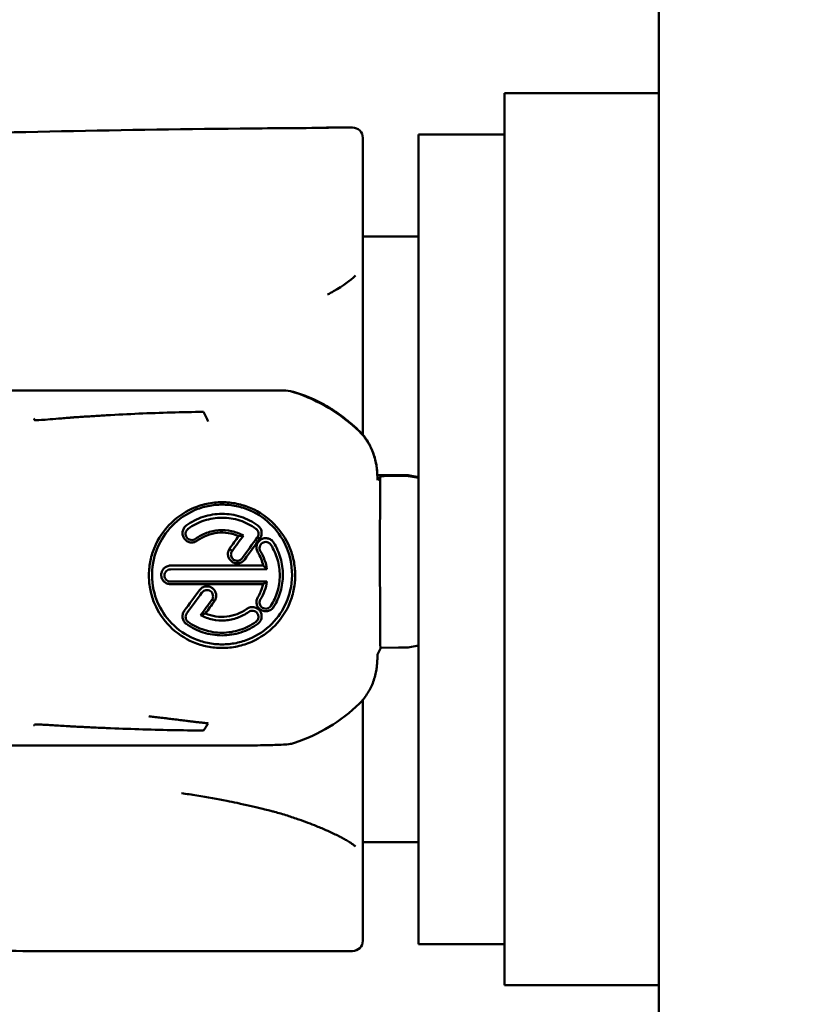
# Model space of a CAD drawing. Header units: millimetres. Extents: x 0 to 4584, y -120 to 1188.
# Tile 11 of 105: x 402 to 425, y 284 to 313. Entities that reach past the tile are written whole.
import ezdxf

# ---------------------------------------------------------------- set-up
doc = ezdxf.new("R2010")
doc.units = ezdxf.units.MM
doc.header["$LTSCALE"] = 2
doc.layers.add('Bemaßung (ISO)', color=7, linetype='Continuous', lineweight=25)
doc.layers.add('Sichtbar (ISO)', color=7, linetype='Continuous', lineweight=50)
doc.styles.add('Notiztext (DIN)', font='isocpeur.ttf')
doc.dimstyles.new('Standard (DIN)', dxfattribs={"dimscale": 2, "dimtxt": 3.5, "dimasz": 2.5, "dimexe": 2, "dimexo": 0.5, "dimgap": 0.5, "dimtad": 1, "dimrnd": 1e-08, "dimtxsty": 'Notiztext (DIN)', "dimcen": 0.09, "dimdle": 10, "dimclrd": 256, "dimclre": 256, "dimclrt": 256, "dimadec": 0, "dimazin": 0, "dimtfac": 1, "dimtmove": 0, "dimatfit": 3, "dimfxl": 1, "dimtolj": 1, "dimtzin": 0, "dimlwd": -1, "dimlwe": -1, "dimarcsym": 0})

# ---------------------------------------------------------------- blocks, each defined once
blk = doc.blocks.new('*D25')
at = {"layer": 'Bemaßung (ISO)', "transparency": 16777216}
for p, q in [((353.072, 296.109), (353.072, 132.958)), ((500.278, 204.402), (500.278, 132.958)), ((358.072, 136.958), (495.278, 136.958))]:
    blk.add_line(p, q, dxfattribs=at)
for points in [[(358.072, 137.791), (358.072, 136.125), (353.072, 136.958)], [(495.278, 137.791), (495.278, 136.125), (500.278, 136.958)]]:
    blk.add_solid(points, dxfattribs=at)
at = {"layer": 'Defpoints', "color": 0, "transparency": 16777216}
for p in [(353.072, 297.109), (500.278, 205.402), (500.278, 136.958)]:
    blk.add_point(p, dxfattribs=at)
at = {"layer": 'Bemaßung (ISO)', "transparency": 16777216, "insert": (414.99, 146.358), "char_height": 7, "attachment_point": 1, "style": 'Notiztext (DIN)'}
blk.add_mtext('\\A1;147,21', dxfattribs=at)

msp = doc.modelspace()

# ---------------------------------------------------------------- linework, layer by layer
at = {"layer": 'Sichtbar (ISO)'}
for p, q in [((420.678, 314.8917), (420.678, 251.4917)), ((416.178, 307.3917), (416.178, 310.8917)), ((420.678, 310.8917), (416.178, 310.8917)), ((411.0537, 309.8817), (411.0537, 309.8917)), ((411.0537, 309.8917), (411.7537, 309.8917)), ((413.678, 286.0917), (413.678, 309.6917)), ((413.678, 309.6917), (416.178, 309.6917)), ((412.0537, 309.5917), (412.0537, 306.9792)), ((416.178, 307.3917), (416.178, 288.3917)), ((412.0537, 305.4022), (412.0537, 306.9792)), ((413.678, 306.7167), (412.0537, 306.7167)), ((412.0537, 301.3705), (412.0537, 305.4021)), ((396.9537, 302.2297), (409.6718, 302.2297)), ((412.0537, 300.9363), (412.0537, 301.3705)), ((412.4767, 299.7621), (413.3268, 299.7621)), ((412.4773, 299.7158), (412.4773, 299.7063)), ((412.4869, 299.6164), (412.5781, 299.7273)), ((412.5605, 299.6852), (412.5781, 299.7207)), ((413.3275, 299.7374), (412.7779, 299.7374)), ((413.3788, 299.7573), (413.678, 299.7041)), ((413.379, 299.7573), (413.678, 299.7042)), ((413.678, 299.6804), (413.3796, 299.7329)), ((409.054, 297.911), (408.981, 297.9464)), ((408.1747, 297.6214), (408.2489, 297.5498)), ((406.4537, 297.1247), (409.1529, 297.1274)), ((409.2614, 297.0185), (406.4537, 297.0157)), ((406.4537, 296.6566), (409.2614, 296.6594)), ((409.1529, 296.5857), (406.4542, 296.583)), ((407.7025, 296.1063), (407.6585, 296.1277)), ((407.7333, 296.0913), (407.7025, 296.1063)), ((412.575, 294.7267), (412.4869, 294.5494)), ((412.5672, 294.7266), (413.0911, 294.7342)), ((413.1932, 294.7349), (413.327, 294.7349)), ((413.3789, 294.7394), (413.678, 294.7915)), ((412.0537, 292.849), (412.0537, 293.2118)), ((412.0537, 289.1468), (412.0537, 292.849)), ((408.5537, 291.8824), (396.9536, 291.8824)), ((412.0537, 289.1468), (412.0537, 287.8587)), ((413.678, 289.0667), (412.0537, 289.0667)), ((416.178, 284.8917), (416.178, 288.3917)), ((412.0537, 287.8587), (412.0537, 286.1917)), ((402.7518, 285.8917), (411.7537, 285.8917)), ((413.678, 286.0917), (416.178, 286.0917)), ((416.178, 284.8917), (420.678, 284.8917))]:
    msp.add_line(p, q, dxfattribs=at)
for centre, start, end in [((411.7537, 309.5917), 0, 90), ((411.7537, 289.1468), 0.00008, 0.00678), ((411.7537, 286.1917), 270, 0)]:
    msp.add_arc(centre, 0.3, start, end, dxfattribs=at)
for centre, major_axis, ratio, start_param, end_param in [((409.9665, 301.9252), (-0.8152, 0.1246), 0.3407819, 4.7842462, 5.1338843), ((408.5537, 297.8956), (-4.8601, 0), 0.9270716, 4.2697639, 4.4209078), ((408.5537, 297.5663), (4.8601, 0), 0.9975157, 0.7956433, 1.2548739), ((408.5537, 297.5847), (-4.8234, -0.598), 0.9974784, 4.0391164, 4.1467368), ((412.487, 299.8162), (0.0006, 0.2), 0.043546, 2.1514757, 3.1947684), ((412.5606, 299.5856), (0.0003, 0.1), 0.0455962, 0.0922854, 1.6033243), ((413.3275, 299.4381), (-0.3, -0.0017), 0.9976658, 4.5321897, 4.7066961), ((414.8803, 300.9368), (-0.1639, -53.2284), 0.043601, 4.7379725, 4.7829596), ((407.3854, 298.3865), (-13.1958, -18.2603), 0.0482888, 1.5637902, 1.5838329), ((407.6214, 298.3044), (-13.4744, -18.5921), 0.0414166, 1.5602267, 1.5845558), ((410.6587, 295.7841), (3.2365, -1.6187), 0.4731686, 2.4795579, 2.5338), ((408.0662, 298.3044), (-13.4774, -18.5963), 0.0414032, 1.5488506, 1.5815516), ((408.2968, 298.2124), (-13.225, -18.2764), 0.0350252, 1.5464126, 1.5796493), ((409.0779, 294.5178), (-1.2398, 3.111), 0.4427534, 5.4511353, 5.5098085), ((413.1483, 298.1497), (0.0419, 13.6266), 0.0435297, 1.6413666, 1.8190978), ((407.3965, 298.3795), (-13.2402, -18.3203), 0.0475514, 1.4641975, 1.4973705), ((407.6188, 298.3054), (-13.4977, -18.6245), 0.0414606, 1.4624119, 1.4950402), ((408.065, 298.3033), (-13.4865, -18.6088), 0.0413868, 1.4593669, 1.4836546), ((408.3096, 298.1988), (-13.2153, -18.2612), 0.0342405, 1.4599517, 1.4799434), ((405.2461, 296.8609), (3.3288, -0.0671), 0.442107, 5.3979714, 5.4525559), ((412.5676, 294.8266), (0.0003, 0.1), 0.0456773, 1.8129011, 3.1424059), ((412.487, 294.3502), (0.0006, 0.2), 0.043546, 0.0880779, 1.1313553), ((408.5537, 296.5688), (-4.8601, 0), 0.9975157, 1.8867121, 2.3459503), ((409.9694, 292.2637), (-0.8232, -0.1534), 0.3934373, 1.2169288, 1.4745857)]:
    msp.add_ellipse(centre, major_axis=major_axis, ratio=ratio, start_param=start_param, end_param=end_param, dxfattribs=at)
for points, knots in [([(388.0537, 309.1659), (391.1663, 309.3649), (394.2989, 309.5135), (401.0951, 309.7512), (404.7708, 309.825), (408.4813, 309.8619)], [0.000001, 0.000001, 0.000001, 0.000001, 0.9499093, 0.9499093, 2.0813592, 2.0813592, 2.0813592, 2.0813592]), ([(408.4813, 309.8619), (408.9082, 309.8661), (409.3352, 309.8699), (410.1927, 309.8765), (410.6232, 309.8793), (411.0537, 309.8817)], [0.000001, 0.000001, 0.000001, 0.000001, 0.12933156, 0.12933156, 0.25968763, 0.25968763, 0.25968763, 0.25968763]), ([(411.0265, 305.0229), (411.0881, 305.056), (411.1473, 305.089), (411.2031, 305.1211), (411.4868, 305.2845), (411.6829, 305.4303), (411.8398, 305.58)], [0.76066513, 0.76066513, 0.76066513, 0.76066513, 0.8, 0.8, 0.8, 1, 1, 1, 1]), ([(409.9504, 302.2112), (409.9672, 302.2057), (409.9855, 302.1997), (410.0233, 302.1875), (410.0437, 302.1809), (410.0637, 302.1744)], [-0.01203459, -0.01203459, -0.01203459, -0.01203459, -0.006300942, -0.006300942, -0.000001, -0.000001, -0.000001, -0.000001]), ([(407.5535, 301.3199), (407.5455, 301.336), (407.5265, 301.3786), (407.4908, 301.4487), (407.4523, 301.5277), (407.4261, 301.5803), (407.414, 301.6051)], [0, 0, 0, 0, 0.1693271, 0.4460194, 0.7397302, 1, 1, 1, 1]), ([(411.095, 301.7189), (411.1985, 301.6551), (411.2995, 301.5874), (411.3979, 301.5159), (411.4964, 301.4444), (411.5922, 301.3691), (411.6851, 301.2903), (411.778, 301.2114), (411.8681, 301.1291), (411.9549, 301.0433)], [0.0000001, 0.0000001, 0.0000001, 0.0000001, 0.33333333, 0.33333333, 0.33333333, 0.66666667, 0.66666667, 0.66666667, 1, 1, 1, 1]), ([(402.4951, 301.364), (402.4929, 301.3691), (402.4906, 301.3742), (402.4885, 301.3793), (402.4864, 301.3844), (402.4843, 301.3896), (402.4823, 301.3948), (402.4802, 301.3999), (402.4781, 301.4051), (402.4761, 301.4103)], [0, 0, 0, 0, 0.3333333, 0.3333333, 0.3333333, 0.6666667, 0.6666667, 0.6666667, 1, 1, 1, 1]), ([(402.4951, 301.364), (402.4952, 301.3638), (402.4954, 301.3637), (402.4958, 301.3633), (402.4961, 301.3632), (402.4972, 301.3627), (402.4982, 301.3625), (402.502, 301.3618), (402.5057, 301.3615), (402.5219, 301.3609), (402.5412, 301.3613), (402.6219, 301.3648), (402.7249, 301.3715), (403.0513, 301.3962), (403.1671, 301.4052), (403.3419, 301.4196), (403.4092, 301.4254), (403.4767, 301.4315)], [0.000002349, 0.000002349, 0.000002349, 0.000002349, 0.000114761, 0.000114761, 0.000241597, 0.000241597, 0.000548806, 0.000548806, 0.001301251, 0.001301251, 0.003614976, 0.003614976, 0.008877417, 0.008877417, 0.0112099, 0.0112099, 0.012730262, 0.012730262, 0.012730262, 0.012730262]), ([(403.4767, 301.4315), (403.4838, 301.4322), (403.4906, 301.4328), (403.4972, 301.4334), (403.5038, 301.434), (403.5101, 301.4346), (403.5163, 301.4351), (403.5224, 301.4357), (403.5283, 301.4362), (403.534, 301.4368), (403.5397, 301.4373), (403.5452, 301.4378), (403.5505, 301.4383), (403.5559, 301.4388), (403.561, 301.4393), (403.5659, 301.4397), (403.5709, 301.4402), (403.5756, 301.4406), (403.5802, 301.441), (403.5848, 301.4415), (403.5892, 301.4419), (403.5935, 301.4423), (403.5977, 301.4427), (403.6018, 301.443), (403.6058, 301.4434), (403.6097, 301.4437), (403.6135, 301.4441), (403.6172, 301.4444), (403.6209, 301.4448), (403.6244, 301.4451), (403.6278, 301.4454), (403.6311, 301.4456), (403.6344, 301.4459), (403.6375, 301.4462), (403.6406, 301.4464), (403.6435, 301.4466), (403.6463, 301.4468)], [0, 0, 0, 0, 0.08333333, 0.08333333, 0.08333333, 0.16666667, 0.16666667, 0.16666667, 0.25, 0.25, 0.25, 0.33333333, 0.33333333, 0.33333333, 0.41666667, 0.41666667, 0.41666667, 0.5, 0.5, 0.5, 0.58333333, 0.58333333, 0.58333333, 0.66666667, 0.66666667, 0.66666667, 0.75, 0.75, 0.75, 0.83333333, 0.83333333, 0.83333333, 0.91666667, 0.91666667, 0.91666667, 0.9999276, 0.9999276, 0.9999276, 0.9999276]), ([(403.9924, 301.469), (403.9348, 301.4653), (403.8769, 301.4616), (403.7618, 301.4543), (403.7039, 301.4505), (403.6463, 301.4468)], [-0.034854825, -0.034854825, -0.034854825, -0.034854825, -0.017429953, -0.017429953, -0.000001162, -0.000001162, -0.000001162, -0.000001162]), ([(411.9549, 301.0433), (412.0828, 300.9171), (412.1873, 300.7697), (412.3559, 300.4364), (412.4153, 300.2495), (412.4477, 300.0582)], [0.000001, 0.000001, 0.000001, 0.000001, 0.0539561, 0.0539561, 0.11242775, 0.11242775, 0.11242775, 0.11242775]), ([(411.9549, 301.0293), (411.9959, 300.9892), (412.0345, 300.947), (412.1081, 300.8573), (412.1429, 300.8098), (412.2413, 300.6594), (412.2965, 300.5515), (412.3871, 300.3214), (412.4213, 300.1995), (412.4496, 300.0446), (412.4545, 300.0135), (412.465, 299.9358), (412.4696, 299.889), (412.4758, 299.7959), (412.4773, 299.7494), (412.4773, 299.7029)], [-0.14645561, -0.14645561, -0.14645561, -0.14645561, -0.12926151, -0.12926151, -0.11161655, -0.11161655, -0.0753525, -0.0753525, -0.03750794, -0.03750794, -0.0280611, -0.0280611, -0.01397252, -0.01397252, -0.000001, -0.000001, -0.000001, -0.000001]), ([(412.4773, 299.7158), (412.4773, 299.7263), (412.4772, 299.7377), (412.4763, 299.7869), (412.4744, 299.8305), (412.4687, 299.8989), (412.4666, 299.9203), (412.4625, 299.9571), (412.4606, 299.9724), (412.4569, 299.9995), (412.4552, 300.0112), (412.4516, 300.0348), (412.4497, 300.0465), (412.4477, 300.0582)], [-0.039088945, -0.039088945, -0.039088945, -0.039088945, -0.034009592, -0.034009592, -0.018534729, -0.018534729, -0.011809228, -0.011809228, -0.007143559, -0.007143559, -0.003568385, -0.003568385, -0.000001, -0.000001, -0.000001, -0.000001]), ([(412.7779, 299.7374), (412.7499, 299.7374), (412.6989, 299.737), (412.6366, 299.7342), (412.5925, 299.733), (412.5804, 299.7255), (412.5782, 299.724)], [0, 0, 0, 0, 0.25, 0.5, 0.75, 0.99770134, 0.99770134, 0.99770134, 0.99770134]), ([(407.9537, 298.9729), (407.8038, 298.9728), (407.6541, 298.9567), (407.3612, 298.8931), (407.2186, 298.846), (406.8276, 298.6691), (406.598, 298.5048), (406.278, 298.1648), (406.1005, 297.9418), (405.9238, 297.4935), (405.8851, 297.3601), (405.8343, 297.09), (405.8225, 296.9526), (405.8251, 296.6781), (405.8394, 296.5424), (405.8952, 296.2742), (405.9365, 296.1413), (406.093, 295.7696), (406.2436, 295.5453), (406.6251, 295.1591), (406.8572, 295.0019), (407.2455, 294.8374), (407.3837, 294.7947), (407.6659, 294.7377), (407.8097, 294.7234), (407.9537, 294.7235)], [0.000001, 0.000001, 0.000001, 0.000001, 0.04497915, 0.04497915, 0.08977605, 0.08977605, 0.17315791, 0.17315791, 0.22908117, 0.22908117, 0.25105593, 0.25105593, 0.27337661, 0.27337661, 0.29578357, 0.29578357, 0.31797011, 0.31797011, 0.3613194, 0.3613194, 0.4064499, 0.4064499, 0.42982803, 0.42982803, 0.45319509, 0.45319509, 0.45319509, 0.45319509]), ([(407.9537, 294.8276), (407.8134, 294.8275), (407.6733, 294.8417), (407.3986, 294.8985), (407.2645, 294.9408), (406.8914, 295.1023), (406.6702, 295.2549), (406.3077, 295.6282), (406.1651, 295.8444), (405.9885, 296.2742), (405.9138, 296.5363), (405.9166, 297.1885), (405.9937, 297.4512), (406.1742, 297.883), (406.3188, 298.1007), (406.6844, 298.4765), (406.9071, 298.6302), (407.2785, 298.7907), (407.4098, 298.8323), (407.6787, 298.8883), (407.8162, 298.9025), (407.9537, 298.9027)], [-0.60581549, -0.60581549, -0.60581549, -0.60581549, -0.56364383, -0.56364383, -0.52152776, -0.52152776, -0.44150387, -0.44150387, -0.36469525, -0.36469525, -0.30200253, -0.30200253, -0.23928801, -0.23928801, -0.16246389, -0.16246389, -0.08237281, -0.08237281, -0.04126734, -0.04126734, -0.000001, -0.000001, -0.000001, -0.000001]), ([(407.9537, 294.7235), (408.1029, 294.7237), (408.2519, 294.7393), (408.5438, 294.8011), (408.686, 294.847), (409.0763, 295.0197), (409.3058, 295.1803), (409.6492, 295.5385), (409.8148, 295.7603), (409.9824, 296.1798), (410.0215, 296.3129), (410.0728, 296.5827), (410.0848, 296.7201), (410.0825, 296.9956), (410.0682, 297.1321), (410.0122, 297.4022), (409.9709, 297.5363), (409.8139, 297.9116), (409.6629, 298.1389), (409.281, 298.5302), (409.0492, 298.6897), (408.6614, 298.8569), (408.5234, 298.9004), (408.2413, 298.9585), (408.0975, 298.9731), (407.9537, 298.9729)], [0.000001, 0.000001, 0.000001, 0.000001, 0.04475715, 0.04475715, 0.08937253, 0.08937253, 0.17245898, 0.17245898, 0.23832221, 0.23832221, 0.26658199, 0.26658199, 0.29527655, 0.29527655, 0.32406897, 0.32406897, 0.35256948, 0.35256948, 0.40817685, 0.40817685, 0.46579253, 0.46579253, 0.49569335, 0.49569335, 0.52559406, 0.52559406, 0.52559406, 0.52559406]), ([(407.9537, 298.9027), (408.0939, 298.9028), (408.234, 298.8884), (408.5086, 298.8307), (408.6428, 298.7877), (409.0155, 298.6236), (409.2364, 298.4689), (409.5996, 298.0908), (409.7427, 297.8716), (409.9199, 297.4376), (409.9949, 297.1729), (409.9914, 296.5189), (409.9135, 296.2568), (409.7317, 295.8279), (409.5863, 295.6124), (409.2193, 295.2428), (408.9968, 295.0926), (408.626, 294.9362), (408.495, 294.8958), (408.2272, 294.8415), (408.0905, 294.8277), (407.9537, 294.8276)], [-0.60534997, -0.60534997, -0.60534997, -0.60534997, -0.56321629, -0.56321629, -0.52113596, -0.52113596, -0.4413643, -0.4413643, -0.36438721, -0.36438721, -0.30159737, -0.30159737, -0.23878029, -0.23878029, -0.16176558, -0.16176558, -0.08196338, -0.08196338, -0.04103388, -0.04103388, -0.000001, -0.000001, -0.000001, -0.000001]), ([(408.9943, 298.2947), (408.8443, 298.4042), (408.6778, 298.4895), (408.3247, 298.6048), (408.1398, 298.6342), (407.7675, 298.6338), (407.5821, 298.6038), (407.2281, 298.487), (407.0613, 298.4008), (406.9111, 298.2904)], [-0.22328501, -0.22328501, -0.22328501, -0.22328501, -0.16758851, -0.16758851, -0.11185349, -0.11185349, -0.05591186, -0.05591186, -0.000001, -0.000001, -0.000001, -0.000001]), ([(406.9662, 298.1967), (407.1087, 298.3007), (407.2669, 298.3819), (407.6022, 298.4918), (407.7777, 298.5199), (408.1304, 298.5201), (408.3057, 298.4923), (408.6407, 298.3832), (408.7988, 298.3024), (408.9412, 298.1986)], [0.000001, 0.000001, 0.000001, 0.000001, 0.05294335, 0.05294335, 0.10586964, 0.10586964, 0.15871952, 0.15871952, 0.21156319, 0.21156319, 0.21156319, 0.21156319]), ([(406.9111, 298.2904), (406.8822, 298.2689), (406.8577, 298.2415), (406.8211, 298.1796), (406.8091, 298.1453), (406.7989, 298.0751), (406.8007, 298.0395), (406.8175, 297.9715), (406.8324, 297.9392), (406.8733, 297.8825), (406.8992, 297.8583), (406.9585, 297.8212), (406.9915, 297.8085), (407.0606, 297.7965), (407.0962, 297.7973), (407.1492, 297.8091), (407.1673, 297.8151), (407.2017, 297.8308), (407.2181, 297.8405), (407.2333, 297.8517)], [-0.085056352, -0.085056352, -0.085056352, -0.085056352, -0.074335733, -0.074335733, -0.063735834, -0.063735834, -0.053267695, -0.053267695, -0.042849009, -0.042849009, -0.032405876, -0.032405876, -0.0219054, -0.0219054, -0.01135443, -0.01135443, -0.005671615, -0.005671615, -0.000001, -0.000001, -0.000001, -0.000001]), ([(407.1778, 297.9047), (407.1585, 297.8906), (407.1364, 297.8804), (407.0903, 297.8696), (407.0666, 297.8687), (407.0206, 297.8761), (406.9986, 297.8841), (406.959, 297.9081), (406.9416, 297.9239), (406.914, 297.9611), (406.9038, 297.9824), (406.892, 298.0272), (406.8905, 298.0508), (406.8966, 298.0973), (406.9042, 298.1199), (406.9223, 298.1515), (406.9297, 298.1618), (406.9466, 298.1807), (406.956, 298.1892), (406.9662, 298.1967)], [0.000001, 0.000001, 0.000001, 0.000001, 0.00718468, 0.00718468, 0.014189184, 0.014189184, 0.021164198, 0.021164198, 0.028113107, 0.028113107, 0.035055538, 0.035055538, 0.042068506, 0.042068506, 0.049175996, 0.049175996, 0.053008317, 0.053008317, 0.05681855, 0.05681855, 0.05681855, 0.05681855]), ([(408.5767, 298.0022), (408.4681, 298.0604), (408.3516, 298.1032), (408.1106, 298.1549), (407.9869, 298.1637), (407.7407, 298.1467), (407.6192, 298.1208), (407.3872, 298.036), (407.2776, 297.9775), (407.1778, 297.9047)], [0, 0, 0, 0, 0.03698541, 0.03698541, 0.07397347, 0.07397347, 0.11101829, 0.11101829, 0.14807645, 0.14807645, 0.14807645, 0.14807645]), ([(408.9412, 298.1986), (408.9509, 298.1916), (408.9599, 298.1835), (408.9761, 298.1658), (408.9833, 298.1562), (409.0014, 298.126), (409.0095, 298.1038), (409.0168, 298.058), (409.016, 298.0345), (409.008, 298), (409.0042, 297.9887), (408.996, 297.9706), (408.9935, 297.9663), (408.9892, 297.9587), (408.9879, 297.9563), (408.9851, 297.9525), (408.9841, 297.9513), (408.9833, 297.9495), (408.9832, 297.9489), (408.9827, 297.948), (408.9825, 297.9477), (408.9819, 297.947), (408.9815, 297.9467), (408.981, 297.9464)], [0.000001, 0.000001, 0.000001, 0.000001, 0.00359939, 0.00359939, 0.007203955, 0.007203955, 0.014135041, 0.014135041, 0.021074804, 0.021074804, 0.024708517, 0.024708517, 0.027008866, 0.027008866, 0.028417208, 0.028417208, 0.029216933, 0.029216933, 0.029653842, 0.029653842, 0.029874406, 0.029874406, 0.030094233, 0.030094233, 0.030094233, 0.030094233]), ([(409.054, 297.911), (409.059, 297.9164), (409.0718, 297.9362), (409.09, 297.9759), (409.096, 297.9936), (409.1081, 298.0462), (409.1093, 298.0819), (409.098, 298.1517), (409.0856, 298.1856), (409.0484, 298.2466), (409.0235, 298.2736), (408.9943, 298.2947)], [-0.045323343, -0.045323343, -0.045323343, -0.045323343, -0.037757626, -0.037757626, -0.032118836, -0.032118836, -0.021469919, -0.021469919, -0.010823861, -0.010823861, -0.000001, -0.000001, -0.000001, -0.000001]), ([(407.2333, 297.8517), (407.3189, 297.9141), (407.4124, 297.9653), (407.6101, 298.0422), (407.7135, 298.0677), (407.9241, 298.0913), (408.0303, 298.0894), (408.2398, 298.0583), (408.3419, 298.0292), (408.4392, 297.9874)], [-0.12714806, -0.12714806, -0.12714806, -0.12714806, -0.09534382, -0.09534382, -0.06352216, -0.06352216, -0.03176009, -0.03176009, -0.000001, -0.000001, -0.000001, -0.000001]), ([(408.9963, 297.5083), (408.9867, 297.5237), (408.9787, 297.54), (408.966, 297.5741), (408.9613, 297.5918), (408.9529, 297.6449), (408.9543, 297.6809), (408.9706, 297.7496), (408.9853, 297.7821), (409.0259, 297.8391), (409.0515, 297.8635), (409.1102, 297.901), (409.1432, 297.9141), (409.2115, 297.9268), (409.2468, 297.9264), (409.3152, 297.9123), (409.348, 297.8986), (409.3934, 297.8681), (409.4083, 297.8555), (409.4351, 297.8276), (409.4469, 297.8122), (409.457, 297.7958)], [0.000001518, 0.000001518, 0.000001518, 0.000001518, 0.00544367, 0.00544367, 0.010911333, 0.010911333, 0.021539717, 0.021539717, 0.032098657, 0.032098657, 0.042528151, 0.042528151, 0.052941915, 0.052941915, 0.063355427, 0.063355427, 0.073874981, 0.073874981, 0.079693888, 0.079693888, 0.085478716, 0.085478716, 0.085478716, 0.085478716]), ([(408.1747, 297.6213), (408.1746, 297.6206), (408.1744, 297.6199), (408.174, 297.6188), (408.1738, 297.6183), (408.1734, 297.6175), (408.1732, 297.6172), (408.1729, 297.6167), (408.1727, 297.6165), (408.1724, 297.6159), (408.1721, 297.6156), (408.1713, 297.6146), (408.1707, 297.614), (408.1692, 297.6125), (408.1684, 297.6116), (408.167, 297.6101), (408.1665, 297.6094), (408.1653, 297.6078), (408.1648, 297.6071), (408.1635, 297.6049), (408.1627, 297.6035), (408.1611, 297.6004), (408.1605, 297.5993), (408.1548, 297.5884), (408.1512, 297.5818), (408.1401, 297.5579), (408.1345, 297.5402), (408.1208, 297.4786), (408.1234, 297.4425), (408.1338, 297.3822), (408.1463, 297.3492), (408.183, 297.2902), (408.207, 297.2642), (408.2631, 297.2232), (408.2951, 297.2082), (408.3628, 297.1912), (408.3982, 297.1894), (408.4677, 297.1993), (408.5014, 297.211), (408.548, 297.2384), (408.5632, 297.2495), (408.5908, 297.2746), (408.6034, 297.2886), (408.6143, 297.3037)], [-0.079701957, -0.079701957, -0.079701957, -0.079701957, -0.07938055, -0.07938055, -0.07915621, -0.07915621, -0.079003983, -0.079003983, -0.078876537, -0.078876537, -0.078716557, -0.078716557, -0.07830989, -0.07830989, -0.077792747, -0.077792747, -0.077417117, -0.077417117, -0.077089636, -0.077089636, -0.07649987, -0.07649987, -0.075829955, -0.075829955, -0.074416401, -0.074416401, -0.071299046, -0.071299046, -0.063489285, -0.063489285, -0.053068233, -0.053068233, -0.042698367, -0.042698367, -0.0322792, -0.0322792, -0.02177797, -0.02177797, -0.011212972, -0.011212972, -0.005599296, -0.005599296, -0.000001, -0.000001, -0.000001, -0.000001]), ([(409.0731, 297.5376), (409.0666, 297.5479), (409.0612, 297.559), (409.0527, 297.582), (409.0496, 297.5939), (409.0443, 297.6294), (409.0454, 297.6532), (409.0565, 297.6986), (409.0664, 297.7201), (409.0937, 297.7577), (409.1109, 297.7738), (409.1501, 297.7983), (409.172, 297.8067), (409.2174, 297.8148), (409.2408, 297.8144), (409.2863, 297.8047), (409.308, 297.7954), (409.3376, 297.7751), (409.3471, 297.767), (409.3643, 297.7491), (409.3719, 297.7394), (409.3784, 297.7289)], [0.000001, 0.000001, 0.000001, 0.000001, 0.003672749, 0.003672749, 0.007359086, 0.007359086, 0.014395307, 0.014395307, 0.021398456, 0.021398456, 0.028331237, 0.028331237, 0.035227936, 0.035227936, 0.042138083, 0.042138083, 0.049123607, 0.049123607, 0.052835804, 0.052835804, 0.056531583, 0.056531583, 0.056531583, 0.056531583]), ([(409.3784, 297.7289), (409.462, 297.5951), (409.5258, 297.4512), (409.6122, 297.1489), (409.6339, 296.9942), (409.6336, 296.6811), (409.6116, 296.5273), (409.5253, 296.2274), (409.4616, 296.0851), (409.3784, 295.9528)], [0.000001, 0.000001, 0.000001, 0.000001, 0.04733231, 0.04733231, 0.0943377, 0.0943377, 0.14122607, 0.14122607, 0.18847513, 0.18847513, 0.18847513, 0.18847513]), ([(409.4555, 295.9193), (409.5437, 296.0597), (409.6111, 296.2107), (409.7022, 296.5289), (409.7253, 296.6922), (409.7251, 297.0228), (409.7021, 297.1855), (409.6115, 297.5035), (409.5445, 297.6548), (409.457, 297.7958)], [-0.19897429, -0.19897429, -0.19897429, -0.19897429, -0.14888327, -0.14888327, -0.09918369, -0.09918369, -0.04977953, -0.04977953, -0.000001, -0.000001, -0.000001, -0.000001]), ([(408.5402, 297.3384), (408.5331, 297.3287), (408.525, 297.3196), (408.5071, 297.3033), (408.4974, 297.296), (408.4668, 297.2777), (408.4444, 297.2697), (408.3983, 297.2627), (408.3748, 297.2637), (408.3298, 297.2745), (408.3085, 297.2842), (408.2709, 297.3111), (408.2548, 297.3282), (408.2301, 297.3672), (408.2216, 297.389), (408.2153, 297.4234), (408.2143, 297.4353), (408.2147, 297.4564), (408.2157, 297.4655), (408.2189, 297.4846), (408.2222, 297.4996), (408.2319, 297.5214), (408.2346, 297.5259), (408.2398, 297.5359), (408.2403, 297.5374), (408.2417, 297.5398), (408.2421, 297.5404), (408.2429, 297.5415), (408.2433, 297.5419), (408.2444, 297.5431), (408.2451, 297.5436), (408.2461, 297.5443), (408.2461, 297.5444), (408.2468, 297.5448), (408.2472, 297.5453), (408.2478, 297.5459), (408.248, 297.5461), (408.2482, 297.5464), (408.2483, 297.5466), (408.2486, 297.547), (408.2486, 297.5472), (408.2488, 297.5477), (408.2489, 297.548), (408.249, 297.5488), (408.249, 297.5493), (408.2489, 297.5498)], [0.000001, 0.000001, 0.000001, 0.000001, 0.003626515, 0.003626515, 0.007265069, 0.007265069, 0.014285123, 0.014285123, 0.021267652, 0.021267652, 0.028201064, 0.028201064, 0.035111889, 0.035111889, 0.042074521, 0.042074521, 0.045611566, 0.045611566, 0.04839844, 0.04839844, 0.051497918, 0.051497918, 0.053022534, 0.053022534, 0.054198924, 0.054198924, 0.054584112, 0.054584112, 0.054925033, 0.054925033, 0.055489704, 0.055489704, 0.055549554, 0.055549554, 0.055905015, 0.055905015, 0.056043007, 0.056043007, 0.05615127, 0.05615127, 0.05627779, 0.05627779, 0.056466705, 0.056466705, 0.056756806, 0.056756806, 0.056756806, 0.056756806]), ([(408.9963, 297.5083), (409.0329, 297.4498), (409.0644, 297.3882), (409.1169, 297.2605), (409.1377, 297.1946), (409.1529, 297.1274)], [-0.041466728, -0.041466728, -0.041466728, -0.041466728, -0.020722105, -0.020722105, -0.000000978, -0.000000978, -0.000000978, -0.000000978]), ([(409.2614, 297.0185), (409.2487, 297.1102), (409.2264, 297.2005), (409.1631, 297.3751), (409.1223, 297.4589), (409.0731, 297.5376)], [0.000000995, 0.000000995, 0.000000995, 0.000000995, 0.027838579, 0.027838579, 0.05568263, 0.05568263, 0.05568263, 0.05568263]), ([(406.4537, 297.1247), (406.4358, 297.1247), (406.4178, 297.1228), (406.3826, 297.1157), (406.3653, 297.1103), (406.3168, 297.0897), (406.2873, 297.0698), (406.2377, 297.0204), (406.2177, 296.9905), (406.1919, 296.9286), (406.1836, 296.8942), (406.1828, 296.8208), (406.1894, 296.7855), (406.2158, 296.7199), (406.2351, 296.6903), (406.284, 296.64), (406.3133, 296.6196), (406.3628, 296.5981), (406.3806, 296.5925), (406.417, 296.5849), (406.4356, 296.583), (406.4542, 296.583)], [-0.092163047, -0.092163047, -0.092163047, -0.092163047, -0.085736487, -0.085736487, -0.079281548, -0.079281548, -0.06690773, -0.06690773, -0.054255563, -0.054255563, -0.042875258, -0.042875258, -0.032228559, -0.032228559, -0.021720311, -0.021720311, -0.011160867, -0.011160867, -0.005572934, -0.005572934, -0.000001, -0.000001, -0.000001, -0.000001]), ([(406.4537, 296.6566), (406.43, 296.6566), (406.4064, 296.6613), (406.3629, 296.6793), (406.3432, 296.6924), (406.3103, 296.7251), (406.2971, 296.7444), (406.2788, 296.7874), (406.2739, 296.8108), (406.2735, 296.8606), (406.279, 296.8836), (406.295, 296.9238), (406.3078, 296.9438), (406.3409, 296.978), (406.3605, 296.9912), (406.3921, 297.0053), (406.4041, 297.0092), (406.4287, 297.0144), (406.4412, 297.0157), (406.4537, 297.0157)], [0.000001, 0.000001, 0.000001, 0.000001, 0.007104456, 0.007104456, 0.01411362, 0.01411362, 0.02108282, 0.02108282, 0.028164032, 0.028164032, 0.03606313, 0.03606313, 0.045400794, 0.045400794, 0.055032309, 0.055032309, 0.060604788, 0.060604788, 0.066157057, 0.066157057, 0.066157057, 0.066157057]), ([(407.7333, 296.0913), (407.7341, 296.0948), (407.7637, 296.1288), (407.7855, 296.2231), (407.7865, 296.2589), (407.775, 296.3279), (407.7626, 296.3609), (407.7263, 296.42), (407.7023, 296.446), (407.6462, 296.4873), (407.6142, 296.5023), (407.5465, 296.5196), (407.5112, 296.5215), (407.4416, 296.5119), (407.4079, 296.5004), (407.361, 296.4732), (407.3457, 296.462), (407.3177, 296.4368), (407.3051, 296.4228), (407.294, 296.4076)], [-0.09229626, -0.09229626, -0.09229626, -0.09229626, -0.074016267, -0.074016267, -0.063520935, -0.063520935, -0.053139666, -0.053139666, -0.042773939, -0.042773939, -0.032356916, -0.032356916, -0.021860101, -0.021860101, -0.01130885, -0.01130885, -0.00564575, -0.00564575, -0.000001, -0.000001, -0.000001, -0.000001]), ([(409.1529, 296.5857), (409.148, 296.5638), (409.1425, 296.5422), (409.1364, 296.5208), (409.1299, 296.4983), (409.1229, 296.476), (409.1152, 296.4539), (409.1041, 296.4218), (409.0915, 296.3901), (409.0777, 296.3591), (409.073, 296.3483), (409.068, 296.3377), (409.063, 296.3271), (409.0432, 296.2859), (409.0212, 296.2459), (408.9969, 296.207)], [0.00000028, 0.00000028, 0.00000028, 0.00000028, 0.16262851, 0.16262851, 0.16262851, 0.33333333, 0.33333333, 0.33333333, 0.58121729, 0.58121729, 0.58121729, 0.66666667, 0.66666667, 0.66666667, 1, 1, 1, 1]), ([(409.0731, 296.1421), (409.1223, 296.2204), (409.1631, 296.3038), (409.2264, 296.4778), (409.2488, 296.5678), (409.2614, 296.6594)], [0.000000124, 0.000000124, 0.000000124, 0.000000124, 0.027853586, 0.027853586, 0.055684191, 0.055684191, 0.055684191, 0.055684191]), ([(409.2614, 296.6594), (409.2436, 296.6468), (409.2256, 296.6343), (409.1894, 296.6097), (409.1714, 296.5977), (409.1529, 296.5857)], [-0.028723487, -0.028723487, -0.028723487, -0.028723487, -0.014111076, -0.014111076, 0, 0, 0, 0]), ([(407.3672, 296.3379), (407.3813, 296.3571), (407.3991, 296.3734), (407.4395, 296.3979), (407.4618, 296.406), (407.5079, 296.4133), (407.5314, 296.4124), (407.5765, 296.4019), (407.598, 296.3923), (407.6357, 296.3657), (407.652, 296.3488), (407.677, 296.3101), (407.6856, 296.2883), (407.6941, 296.2427), (407.6939, 296.2191), (407.6864, 296.1838), (407.6825, 296.1718), (407.6748, 296.1545), (407.6719, 296.1488), (407.6672, 296.1408), (407.6654, 296.1378), (407.6628, 296.1339), (407.662, 296.1328), (407.6607, 296.1307), (407.6603, 296.1301), (407.6596, 296.1292), (407.6593, 296.1289), (407.6591, 296.1284), (407.6591, 296.1283), (407.6589, 296.1281), (407.6589, 296.128), (407.6587, 296.1278), (407.6586, 296.1277), (407.6585, 296.1277)], [0.000001, 0.000001, 0.000001, 0.000001, 0.007151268, 0.007151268, 0.014168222, 0.014168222, 0.021159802, 0.021159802, 0.028115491, 0.028115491, 0.035055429, 0.035055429, 0.042047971, 0.042047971, 0.049123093, 0.049123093, 0.052955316, 0.052955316, 0.05486684, 0.05486684, 0.055807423, 0.055807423, 0.056409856, 0.056409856, 0.056806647, 0.056806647, 0.057086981, 0.057086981, 0.057269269, 0.057269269, 0.05736235, 0.05736235, 0.05745521, 0.05745521, 0.05745521, 0.05745521]), ([(408.9969, 296.207), (408.9872, 296.1917), (408.9791, 296.1754), (408.9662, 296.1416), (408.9615, 296.1239), (408.9529, 296.0712), (408.9542, 296.0355), (408.9702, 295.9675), (408.9847, 295.9355), (409.0248, 295.8792), (409.0503, 295.8548), (409.1089, 295.8174), (409.1418, 295.8044), (409.2105, 295.7916), (409.2458, 295.7918), (409.3145, 295.8058), (409.3474, 295.8194), (409.3925, 295.8494), (409.4072, 295.8615), (409.4336, 295.8886), (409.4454, 295.9034), (409.4555, 295.9193)], [-0.08494032, -0.08494032, -0.08494032, -0.08494032, -0.079543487, -0.079543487, -0.074113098, -0.074113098, -0.063589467, -0.063589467, -0.053190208, -0.053190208, -0.042834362, -0.042834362, -0.03240179, -0.03240179, -0.02191666, -0.02191666, -0.011386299, -0.011386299, -0.005681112, -0.005681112, -0.000001, -0.000001, -0.000001, -0.000001]), ([(408.9966, 295.4292), (409.0254, 295.4503), (409.0498, 295.4769), (409.0866, 295.5375), (409.0988, 295.5712), (409.1094, 295.6407), (409.1078, 295.6759), (409.0914, 295.7435), (409.0765, 295.7757), (409.0357, 295.8322), (409.0098, 295.8563), (408.9505, 295.8933), (408.9175, 295.906), (408.8483, 295.918), (408.8127, 295.9173), (408.7597, 295.9058), (408.7416, 295.8998), (408.7072, 295.8844), (408.6908, 295.8749), (408.6756, 295.8638)], [-0.084824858, -0.084824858, -0.084824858, -0.084824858, -0.074274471, -0.074274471, -0.063727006, -0.063727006, -0.053278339, -0.053278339, -0.042846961, -0.042846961, -0.032385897, -0.032385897, -0.021868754, -0.021868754, -0.011331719, -0.011331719, -0.005657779, -0.005657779, -0.000001, -0.000001, -0.000001, -0.000001]), ([(409.3784, 295.9528), (409.3658, 295.9326), (409.3491, 295.9151), (409.3104, 295.888), (409.2888, 295.8784), (409.2434, 295.868), (409.2199, 295.8672), (409.1742, 295.8745), (409.1522, 295.8825), (409.1126, 295.9064), (409.0952, 295.9221), (409.0675, 295.9589), (409.0574, 295.98), (409.0457, 296.0248), (409.0443, 296.0484), (409.0492, 296.0841), (409.0523, 296.0964), (409.0609, 296.1201), (409.0664, 296.1314), (409.0731, 296.1421)], [0.000001, 0.000001, 0.000001, 0.000001, 0.007171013, 0.007171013, 0.0141772, 0.0141772, 0.02115415, 0.02115415, 0.02810749, 0.02810749, 0.035050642, 0.035050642, 0.042054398, 0.042054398, 0.049133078, 0.049133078, 0.052966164, 0.052966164, 0.056778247, 0.056778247, 0.056778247, 0.056778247]), ([(406.854, 295.8042), (406.843, 295.7894), (406.8336, 295.7734), (406.8181, 295.7399), (406.8121, 295.7223), (406.8002, 295.6704), (406.7991, 295.6351), (406.8104, 295.5663), (406.8229, 295.533), (406.8602, 295.4727), (406.8852, 295.446), (406.9147, 295.4251)], [-0.043502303, -0.043502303, -0.043502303, -0.043502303, -0.037844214, -0.037844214, -0.032186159, -0.032186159, -0.021538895, -0.021538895, -0.010898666, -0.010898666, 0, 0, 0, 0]), ([(406.9662, 295.4851), (406.9565, 295.4921), (406.9475, 295.5001), (406.9312, 295.5177), (406.924, 295.5272), (406.9059, 295.5571), (406.8978, 295.579), (406.8906, 295.6241), (406.8915, 295.6474), (406.8994, 295.6814), (406.9033, 295.6927), (406.9133, 295.7144), (406.9193, 295.7248), (406.9264, 295.7345)], [0.000001, 0.000001, 0.000001, 0.000001, 0.00361494, 0.00361494, 0.007233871, 0.007233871, 0.014159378, 0.014159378, 0.021079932, 0.021079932, 0.024693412, 0.024693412, 0.028303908, 0.028303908, 0.028303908, 0.028303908]), ([(407.3307, 295.6793), (407.4394, 295.6217), (407.5559, 295.5794), (407.7971, 295.5283), (407.9209, 295.5196), (408.1671, 295.5366), (408.2885, 295.5621), (408.5203, 295.6459), (408.6298, 295.7037), (408.7296, 295.7757)], [0.000001, 0.000001, 0.000001, 0.000001, 0.03702855, 0.03702855, 0.07405345, 0.07405345, 0.11105705, 0.11105705, 0.14805703, 0.14805703, 0.14805703, 0.14805703]), ([(408.6756, 295.8638), (408.59, 295.8019), (408.4965, 295.7513), (408.2988, 295.675), (408.1954, 295.6498), (407.9847, 295.6263), (407.8783, 295.6281), (407.6687, 295.6589), (407.5665, 295.6876), (407.4692, 295.729)], [-0.12719267, -0.12719267, -0.12719267, -0.12719267, -0.09540715, -0.09540715, -0.06360215, -0.06360215, -0.03179887, -0.03179887, -0.00000101, -0.00000101, -0.00000101, -0.00000101]), ([(408.7296, 295.7757), (408.7489, 295.7897), (408.771, 295.7998), (408.8171, 295.8105), (408.8408, 295.8114), (408.8867, 295.8042), (408.9088, 295.7961), (408.9484, 295.7723), (408.9659, 295.7567), (408.9935, 295.7198), (409.0037, 295.6987), (409.0154, 295.6543), (409.0169, 295.6309), (409.0107, 295.585), (409.0031, 295.5627), (408.985, 295.5315), (408.9776, 295.5214), (408.9607, 295.5028), (408.9513, 295.4944), (408.9412, 295.4871)], [0.000001, 0.000001, 0.000001, 0.000001, 0.007168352, 0.007168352, 0.014174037, 0.014174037, 0.021159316, 0.021159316, 0.028124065, 0.028124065, 0.035079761, 0.035079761, 0.042095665, 0.042095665, 0.049186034, 0.049186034, 0.053000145, 0.053000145, 0.056791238, 0.056791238, 0.056791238, 0.056791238]), ([(406.9147, 295.4251), (407.0647, 295.3172), (407.2313, 295.2332), (407.5846, 295.1199), (407.7696, 295.0911), (408.1417, 295.0918), (408.3267, 295.1212), (408.6801, 295.236), (408.8466, 295.3206), (408.9966, 295.4292)], [-0.2231593, -0.2231593, -0.2231593, -0.2231593, -0.1673792, -0.1673792, -0.11157079, -0.11157079, -0.05576515, -0.05576515, -0.000001, -0.000001, -0.000001, -0.000001]), ([(408.9412, 295.4871), (408.7988, 295.3844), (408.6407, 295.3045), (408.3056, 295.1963), (408.1303, 295.1686), (407.7776, 295.1681), (407.6022, 295.1955), (407.2669, 295.303), (407.1087, 295.3827), (406.9662, 295.4851)], [0.000001, 0.000001, 0.000001, 0.000001, 0.05285545, 0.05285545, 0.10571717, 0.10571717, 0.15864454, 0.15864454, 0.2115871, 0.2115871, 0.2115871, 0.2115871]), ([(412.4773, 294.4321), (412.4773, 294.3856), (412.4758, 294.3392), (412.4696, 294.246), (412.465, 294.1992), (412.4545, 294.1215), (412.4496, 294.0904), (412.4213, 293.9355), (412.3871, 293.8136), (412.2965, 293.5835), (412.2413, 293.4756), (412.1429, 293.3252), (412.1081, 293.2778), (412.0345, 293.188), (411.9959, 293.1458), (411.9549, 293.1057)], [0.000001, 0.000001, 0.000001, 0.000001, 0.01397242, 0.01397242, 0.02806086, 0.02806086, 0.0375076, 0.0375076, 0.07535172, 0.07535172, 0.11161487, 0.11161487, 0.12925958, 0.12925958, 0.14645341, 0.14645341, 0.14645341, 0.14645341]), ([(405.8177, 292.7334), (405.8671, 292.7281), (405.9168, 292.7226), (405.9672, 292.7169), (406.0226, 292.7106), (406.0788, 292.704), (406.1368, 292.697), (406.1984, 292.6896), (406.262, 292.6818), (406.3285, 292.6735), (406.3438, 292.6716), (406.3593, 292.6697), (406.3749, 292.6678), (406.4281, 292.6612), (406.4831, 292.6542), (406.5391, 292.6471), (406.6034, 292.639), (406.669, 292.6307), (406.7342, 292.6226), (406.7926, 292.6153), (406.8508, 292.6081), (406.9075, 292.6012), (406.9457, 292.5965), (406.9832, 292.5919), (407.0197, 292.5875), (407.0343, 292.5858), (407.0486, 292.5841), (407.0629, 292.5824), (407.1114, 292.5766), (407.1581, 292.5711), (407.2033, 292.5659), (407.2472, 292.5608), (407.2896, 292.556), (407.3309, 292.5514), (407.3706, 292.5469), (407.4092, 292.5426), (407.4471, 292.5385), (407.4833, 292.5345), (407.5189, 292.5306), (407.5538, 292.5268)], [0, 0, 0, 0, 0.0943707, 0.0943707, 0.0943707, 0.1979961, 0.1979961, 0.1979961, 0.3080437, 0.3080437, 0.3080437, 0.3333333, 0.3333333, 0.3333333, 0.4193523, 0.4193523, 0.4193523, 0.5182164, 0.5182164, 0.5182164, 0.6068596, 0.6068596, 0.6068596, 0.6666667, 0.6666667, 0.6666667, 0.6905128, 0.6905128, 0.6905128, 0.7719088, 0.7719088, 0.7719088, 0.8509879, 0.8509879, 0.8509879, 0.9271308, 0.9271308, 0.9271308, 1, 1, 1, 1]), ([(402.476, 292.46), (402.478, 292.4638), (402.4801, 292.4677), (402.4822, 292.4715), (402.4843, 292.4754), (402.4863, 292.4792), (402.4885, 292.483), (402.4906, 292.4868), (402.4928, 292.4906), (402.4951, 292.4944)], [0, 0, 0, 0, 0.3333333, 0.3333333, 0.3333333, 0.6666667, 0.6666667, 0.6666667, 1, 1, 1, 1]), ([(403.6463, 292.4334), (403.6435, 292.4335), (403.6406, 292.4336), (403.6375, 292.4338), (403.6345, 292.434), (403.6312, 292.4342), (403.6279, 292.4344), (403.6245, 292.4346), (403.621, 292.4348), (403.6174, 292.4351), (403.6137, 292.4353), (403.6099, 292.4356), (403.606, 292.4358), (403.6021, 292.4361), (403.598, 292.4364), (403.5937, 292.4367), (403.5895, 292.437), (403.5851, 292.4373), (403.5805, 292.4376), (403.5759, 292.4379), (403.5712, 292.4382), (403.5662, 292.4385), (403.5613, 292.4389), (403.5561, 292.4392), (403.5508, 292.4396), (403.5455, 292.44), (403.54, 292.4403), (403.5343, 292.4407), (403.5286, 292.4411), (403.5226, 292.4415), (403.5165, 292.4419), (403.5103, 292.4423), (403.5039, 292.4428), (403.4973, 292.4432), (403.4907, 292.4437), (403.4838, 292.4441), (403.4767, 292.4446)], [0.00009701, 0.00009701, 0.00009701, 0.00009701, 0.08333333, 0.08333333, 0.08333333, 0.16666667, 0.16666667, 0.16666667, 0.25, 0.25, 0.25, 0.33333333, 0.33333333, 0.33333333, 0.41666667, 0.41666667, 0.41666667, 0.5, 0.5, 0.5, 0.58333333, 0.58333333, 0.58333333, 0.66666667, 0.66666667, 0.66666667, 0.75, 0.75, 0.75, 0.83333333, 0.83333333, 0.83333333, 0.91666667, 0.91666667, 0.91666667, 1, 1, 1, 1]), ([(403.9926, 292.417), (403.9347, 292.4197), (403.8765, 292.4224), (403.7613, 292.4279), (403.7037, 292.4306), (403.6463, 292.4334)], [0.000001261, 0.000001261, 0.000001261, 0.000001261, 0.017516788, 0.017516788, 0.034875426, 0.034875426, 0.034875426, 0.034875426]), ([(407.4141, 292.3169), (407.4262, 292.335), (407.4523, 292.3738), (407.4909, 292.4319), (407.5262, 292.4836), (407.5459, 292.515), (407.5538, 292.5268)], [0, 0, 0, 0, 0.2597498, 0.5536761, 0.8305758, 1, 1, 1, 1]), ([(409.7407, 291.9068), (409.5813, 291.9004), (409.4139, 291.8949), (409.0201, 291.8856), (408.7859, 291.8826), (408.5537, 291.8825)], [0, 0, 0, 0, 0.05478632, 0.05478632, 0.1244347, 0.1244347, 0.1244347, 0.1244347]), ([(410.0637, 291.9606), (410.0437, 291.9541), (410.0233, 291.9477), (409.9855, 291.9364), (409.9672, 291.9311), (409.9503, 291.9266)], [-0.012016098, -0.012016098, -0.012016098, -0.012016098, -0.005730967, -0.005730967, -0.000001, -0.000001, -0.000001, -0.000001]), ([(411.3912, 289.221), (411.3019, 289.2668), (411.2016, 289.315), (411.0925, 289.3647), (411.0181, 289.3985), (410.9397, 289.433), (410.8578, 289.4676), (410.8079, 289.4886), (410.7567, 289.5097), (410.7045, 289.5308), (410.5404, 289.597), (410.3656, 289.6632), (410.1949, 289.7235), (410.0786, 289.7645), (409.9643, 289.8028), (409.8572, 289.8369), (409.725, 289.879), (409.6036, 289.9141), (409.4806, 289.9469), (409.4467, 289.9559), (409.4127, 289.9648), (409.3782, 289.9736), (409.3502, 289.9808), (409.3219, 289.9879), (409.2932, 289.995), (409.2293, 290.0109), (409.1634, 290.0269), (409.0938, 290.0437), (408.8894, 290.093), (408.654, 290.1491), (408.3894, 290.2058), (408.2939, 290.2263), (408.1946, 290.2468), (408.0917, 290.2672), (407.8247, 290.32), (407.5329, 290.3714), (407.2159, 290.4235), (407.0721, 290.447), (406.9231, 290.4708), (406.7689, 290.4948)], [0.17404637, 0.17404637, 0.17404637, 0.17404637, 0.25, 0.25, 0.25, 0.301783, 0.301783, 0.301783, 0.33333333, 0.33333333, 0.33333333, 0.43246029, 0.43246029, 0.43246029, 0.5, 0.5, 0.5, 0.58333333, 0.58333333, 0.58333333, 0.60630515, 0.60630515, 0.60630515, 0.625, 0.625, 0.625, 0.66666667, 0.66666667, 0.66666667, 0.78913799, 0.78913799, 0.78913799, 0.83333333, 0.83333333, 0.83333333, 0.94800583, 0.94800583, 0.94800583, 1, 1, 1, 1]), ([(411.8398, 288.939), (411.8281, 288.9493), (411.8157, 288.9598), (411.8025, 288.9703), (411.7632, 289.0018), (411.7175, 289.0341), (411.6649, 289.0674), (411.6299, 289.0896), (411.5918, 289.1123), (411.5505, 289.1357), (411.5092, 289.159), (411.4648, 289.183), (411.4169, 289.2078), (411.4085, 289.2122), (411.3999, 289.2166), (411.3912, 289.221)], [0.00000115, 0.00000115, 0.00000115, 0.00000115, 0.0208591, 0.0208591, 0.0208591, 0.08333333, 0.08333333, 0.08333333, 0.125, 0.125, 0.125, 0.16666667, 0.16666667, 0.16666667, 0.17404637, 0.17404637, 0.17404637, 0.17404637]), ([(388.0537, 286.1518), (391.8836, 286.0037), (395.7641, 285.9279), (400.6303, 285.895), (401.6911, 285.8917), (402.7518, 285.8917)], [-2.3212545, -2.3212545, -2.3212545, -2.3212545, -1.1643855, -1.1643855, -0.8413628, -0.8413628, -0.8413628, -0.8413628])]:
    msp.add_open_spline(points, degree=3, knots=knots, dxfattribs=at)
for points in [[(410.8711, 309.8806), (410.9319, 309.8843), (410.9928, 309.8879), (411.0537, 309.8916)], [(404.5914, 301.5055), (404.905, 301.5238), (405.5323, 301.5555), (406.4738, 301.5886), (407.1007, 301.6014), (407.414, 301.6051)], [(403.9924, 301.4689), (404.058, 301.4731), (404.1898, 301.4814), (404.3895, 301.4935), (404.5238, 301.5016), (404.5914, 301.5055)], [(413.3268, 299.7621), (413.3443, 299.7621), (413.3619, 299.7606), (413.3791, 299.7575)], [(413.1932, 294.7349), (413.1588, 294.7349), (413.1242, 294.7347), (413.0911, 294.7342)], [(413.3789, 294.7394), (413.3618, 294.7364), (413.3444, 294.7349), (413.327, 294.7349)], [(412.4773, 294.4321), (412.478, 294.4332), (412.4777, 294.4344), (412.4784, 294.4355)], [(403.4767, 292.4446), (403.3963, 292.45), (403.2418, 292.4596), (403.0304, 292.4721), (402.8362, 292.4819), (402.6591, 292.495), (402.5472, 292.4904), (402.4951, 292.4944)], [(403.9926, 292.417), (404.0591, 292.4139), (404.1922, 292.4078), (404.3917, 292.3988), (404.5252, 292.393), (404.5918, 292.3902)], [(407.4141, 292.3169), (407.1009, 292.3196), (406.4744, 292.3286), (405.5328, 292.353), (404.9056, 292.3767), (404.5918, 292.3902)]]:
    msp.add_open_spline(points, degree=3, dxfattribs=at)

# ---------------------------------------------------------------- dimensions: what is measured, and where the dimension line sits
at = {"layer": 'Bemaßung (ISO)'}
dim = msp.add_linear_dim(base=(500.278, 136.958), p1=(353.0719, 297.1087), p2=(500.278, 205.4017), angle=180, dimstyle='Standard (DIN)', override={"dimgap": 0.5, "dimdec": 2, "dimtol": 0, "dimlim": 0, "dimtp": 0, "dimtm": 0, "dimtdec": 2, "dimtofl": 0, "dimatfit": 1}, dxfattribs=at)
dim.commit()
dim.dimension.update_dxf_attribs({"geometry": '*D25', "text_midpoint": (426.715, 136.958), "dimtype": 160})

doc.saveas('drawing.dxf')
